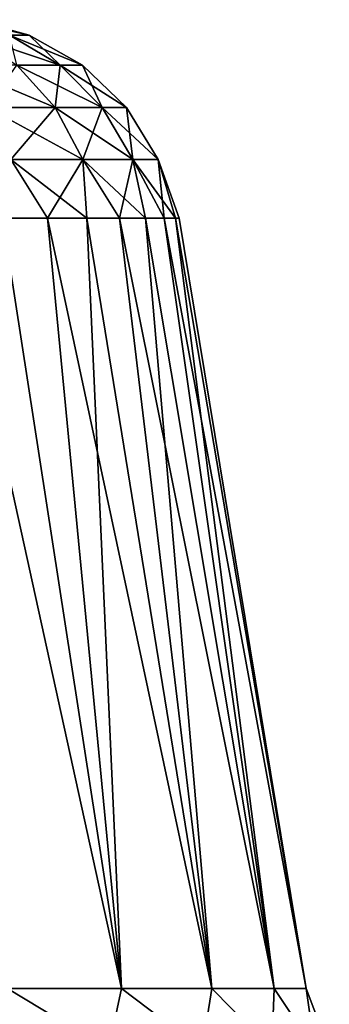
# Model space of a CAD drawing. Header units: millimetres. Extents: x -234 to 234, y -9 to 180.
# Tile 9 of 117: x -189 to -181, y 6 to 30. Entities that reach past the tile are written whole.
import ezdxf

# ---------------------------------------------------------------- set-up
doc = ezdxf.new("R2010")
doc.units = ezdxf.units.MM
doc.header["$LTSCALE"] = 106.095679
for name, color, linetype in [('137', 7, 'CONTINUOUS'), ('138', 7, 'CONTINUOUS'), ('139', 7, 'CONTINUOUS')]:
    doc.layers.add(name, color=color, linetype=linetype)

msp = doc.modelspace()

# ---------------------------------------------------------------- linework, layer by layer
at = {"layer": '137', "color": 7, "linetype": 'CONTINUOUS', "true_color": 0xa2afbf}
for points in [[(-190.074, 30.5, 1.211), (-190.292, 30.5, 2.398), (-188.577, 30.111, 1.201), (-190.074, 30.5, 1.211)], [(-190.292, 30.5, 2.398), (-189.076, 30.111, 3.549), (-188.577, 30.111, 1.201), (-190.292, 30.5, 2.398)], [(-190, 30.5, 0.006), (-190.074, 30.5, 1.211), (-188.577, 30.111, 1.201), (-190, 30.5, 0.006)], [(-190.072, 30.5, -1.2), (-190, 30.5, 0.006), (-188.577, 30.111, -1.201), (-190.072, 30.5, -1.2)], [(-190.072, 30.5, -1.2), (-188.577, 30.111, -1.201), (-189.076, 30.111, -3.549), (-190.072, 30.5, -1.2)], [(-190, 30.5, 0.006), (-188.577, 30.111, 1.201), (-188.577, 30.111, -1.201), (-190, 30.5, 0.006)], [(-188.887, 29.357, 6.416), (-187.796, 29.357, 3.965), (-190.053, 30.111, 5.743), (-188.887, 29.357, 6.416)], [(-190.053, 30.111, 5.743), (-187.796, 29.357, 3.965), (-189.076, 30.111, 3.549), (-190.053, 30.111, 5.743)], [(-187.796, 29.357, 3.965), (-187.238, 29.357, 1.341), (-189.076, 30.111, 3.549), (-187.796, 29.357, 3.965)], [(-189.076, 30.111, 3.549), (-187.238, 29.357, 1.341), (-188.577, 30.111, 1.201), (-189.076, 30.111, 3.549)], [(-187.796, 29.357, -3.965), (-188.887, 29.357, -6.416), (-189.076, 30.111, -3.549), (-187.796, 29.357, -3.965)], [(-188.577, 30.111, -1.201), (-187.796, 29.357, -3.965), (-189.076, 30.111, -3.549), (-188.577, 30.111, -1.201)], [(-187.238, 29.357, 1.341), (-187.238, 29.357, -1.341), (-188.577, 30.111, 1.201), (-187.238, 29.357, 1.341)], [(-187.238, 29.357, -1.341), (-187.796, 29.357, -3.965), (-188.577, 30.111, -1.201), (-187.238, 29.357, -1.341)], [(-188.577, 30.111, 1.201), (-187.238, 29.357, -1.341), (-188.577, 30.111, -1.201), (-188.577, 30.111, 1.201)], [(-189.637, 28.289, 9.33), (-187.924, 28.289, 6.972), (-190.464, 29.357, 8.586), (-189.637, 28.289, 9.33)], [(-190.464, 29.357, 8.586), (-187.924, 28.289, 6.972), (-188.887, 29.357, 6.416), (-190.464, 29.357, 8.586)], [(-187.924, 28.289, -6.972), (-189.637, 28.289, -9.33), (-188.887, 29.357, -6.416), (-187.924, 28.289, -6.972)], [(-187.924, 28.289, 6.972), (-186.738, 28.289, 4.309), (-188.887, 29.357, 6.416), (-187.924, 28.289, 6.972)], [(-188.887, 29.357, 6.416), (-186.738, 28.289, 4.309), (-187.796, 29.357, 3.965), (-188.887, 29.357, 6.416)], [(-187.796, 29.357, -3.965), (-187.924, 28.289, -6.972), (-188.887, 29.357, -6.416), (-187.796, 29.357, -3.965)], [(-186.738, 28.289, -4.309), (-187.924, 28.289, -6.972), (-187.796, 29.357, -3.965), (-186.738, 28.289, -4.309)], [(-186.738, 28.289, 4.309), (-186.132, 28.289, 1.458), (-187.796, 29.357, 3.965), (-186.738, 28.289, 4.309)], [(-187.796, 29.357, 3.965), (-186.132, 28.289, 1.458), (-187.238, 29.357, 1.341), (-187.796, 29.357, 3.965)], [(-187.238, 29.357, -1.341), (-186.738, 28.289, -4.309), (-187.796, 29.357, -3.965), (-187.238, 29.357, -1.341)], [(-186.132, 28.289, 1.458), (-186.132, 28.289, -1.458), (-187.238, 29.357, 1.341), (-186.132, 28.289, 1.458)], [(-186.132, 28.289, -1.458), (-186.738, 28.289, -4.309), (-187.238, 29.357, -1.341), (-186.132, 28.289, -1.458)], [(-187.238, 29.357, 1.341), (-186.132, 28.289, -1.458), (-187.238, 29.357, -1.341), (-187.238, 29.357, 1.341)], [(-189.038, 26.974, 9.87), (-187.225, 26.974, 7.376), (-189.637, 28.289, 9.33), (-189.038, 26.974, 9.87)], [(-189.637, 28.289, 9.33), (-187.225, 26.974, 7.376), (-187.924, 28.289, 6.972), (-189.637, 28.289, 9.33)], [(-187.924, 28.289, -6.972), (-189.038, 26.974, -9.87), (-189.637, 28.289, -9.33), (-187.924, 28.289, -6.972)], [(-187.225, 26.974, -7.376), (-189.038, 26.974, -9.87), (-187.924, 28.289, -6.972), (-187.225, 26.974, -7.376)], [(-187.225, 26.974, 7.376), (-185.971, 26.974, 4.558), (-187.924, 28.289, 6.972), (-187.225, 26.974, 7.376)], [(-187.924, 28.289, 6.972), (-185.971, 26.974, 4.558), (-186.738, 28.289, 4.309), (-187.924, 28.289, 6.972)], [(-186.738, 28.289, -4.309), (-187.225, 26.974, -7.376), (-187.924, 28.289, -6.972), (-186.738, 28.289, -4.309)], [(-185.971, 26.974, -4.558), (-187.225, 26.974, -7.376), (-186.738, 28.289, -4.309), (-185.971, 26.974, -4.558)], [(-185.971, 26.974, 4.558), (-185.33, 26.974, 1.542), (-186.738, 28.289, 4.309), (-185.971, 26.974, 4.558)], [(-186.738, 28.289, 4.309), (-185.33, 26.974, 1.542), (-186.132, 28.289, 1.458), (-186.738, 28.289, 4.309)], [(-186.132, 28.289, -1.458), (-185.971, 26.974, -4.558), (-186.738, 28.289, -4.309), (-186.132, 28.289, -1.458)], [(-185.33, 26.974, 1.542), (-185.33, 26.974, -1.542), (-186.132, 28.289, 1.458), (-185.33, 26.974, 1.542)], [(-185.33, 26.974, -1.542), (-185.971, 26.974, -4.558), (-186.132, 28.289, -1.458), (-185.33, 26.974, -1.542)], [(-186.132, 28.289, 1.458), (-185.33, 26.974, -1.542), (-186.132, 28.289, -1.458), (-186.132, 28.289, 1.458)], [(-188.116, 25.5, -9.477), (-189.252, 25.5, -10.748), (-189.038, 26.974, -9.87), (-188.116, 25.5, -9.477)], [(-189.252, 25.5, 10.748), (-188.116, 25.5, 9.477), (-189.038, 26.974, 9.87), (-189.252, 25.5, 10.748)], [(-187.225, 26.974, -7.376), (-188.116, 25.5, -9.477), (-189.038, 26.974, -9.87), (-187.225, 26.974, -7.376)], [(-188.116, 25.5, 9.477), (-187.13, 25.5, 8.087), (-189.038, 26.974, 9.87), (-188.116, 25.5, 9.477)], [(-189.038, 26.974, 9.87), (-187.13, 25.5, 8.087), (-187.225, 26.974, 7.376), (-189.038, 26.974, 9.87)], [(-187.13, 25.5, -8.087), (-188.116, 25.5, -9.477), (-187.225, 26.974, -7.376), (-187.13, 25.5, -8.087)], [(-186.305, 25.5, -6.595), (-187.13, 25.5, -8.087), (-187.225, 26.974, -7.376), (-186.305, 25.5, -6.595)], [(-185.971, 26.974, -4.558), (-186.305, 25.5, -6.595), (-187.225, 26.974, -7.376), (-185.971, 26.974, -4.558)], [(-186.305, 25.5, 6.595), (-185.653, 25.5, 5.02), (-187.225, 26.974, 7.376), (-186.305, 25.5, 6.595)], [(-187.225, 26.974, 7.376), (-185.653, 25.5, 5.02), (-185.971, 26.974, 4.558), (-187.225, 26.974, 7.376)], [(-187.13, 25.5, 8.087), (-186.305, 25.5, 6.595), (-187.225, 26.974, 7.376), (-187.13, 25.5, 8.087)], [(-185.653, 25.5, -5.02), (-186.305, 25.5, -6.595), (-185.971, 26.974, -4.558), (-185.653, 25.5, -5.02)], [(-185.181, 25.5, -3.382), (-185.653, 25.5, -5.02), (-185.971, 26.974, -4.558), (-185.181, 25.5, -3.382)], [(-185.33, 26.974, -1.542), (-185.181, 25.5, -3.382), (-185.971, 26.974, -4.558), (-185.33, 26.974, -1.542)], [(-185.181, 25.5, 3.382), (-184.896, 25.5, 1.702), (-185.971, 26.974, 4.558), (-185.181, 25.5, 3.382)], [(-185.971, 26.974, 4.558), (-184.896, 25.5, 1.702), (-185.33, 26.974, 1.542), (-185.971, 26.974, 4.558)], [(-185.653, 25.5, 5.02), (-185.181, 25.5, 3.382), (-185.971, 26.974, 4.558), (-185.653, 25.5, 5.02)], [(-184.896, 25.5, -1.702), (-185.181, 25.5, -3.382), (-185.33, 26.974, -1.542), (-184.896, 25.5, -1.702)], [(-184.8, 25.5), (-184.896, 25.5, -1.702), (-185.33, 26.974, -1.542), (-184.8, 25.5)], [(-184.896, 25.5, 1.702), (-184.8, 25.5), (-185.33, 26.974, 1.542), (-184.896, 25.5, 1.702)], [(-185.33, 26.974, 1.542), (-184.8, 25.5), (-185.33, 26.974, -1.542), (-185.33, 26.974, 1.542)]]:
    msp.add_3dface(points, dxfattribs=at)
at = {"layer": '138', "color": 7, "linetype": 'CONTINUOUS', "true_color": 0xa2afbf}
for points in [[(-189.252, 25.5, 10.748), (-190.523, 25.5, 11.884), (-186.252, 6.081, 12.379), (-189.252, 25.5, 10.748)], [(-186.252, 6.081, 12.379), (-190.523, 25.5, 11.884), (-189.126, 6.081, 14.967), (-186.252, 6.081, 12.379)], [(-189.252, 25.5, -10.748), (-188.116, 25.5, -9.477), (-186.252, 6.081, -12.379), (-189.252, 25.5, -10.748)], [(-189.126, 6.081, -14.967), (-189.252, 25.5, -10.748), (-186.252, 6.081, -12.379), (-189.126, 6.081, -14.967)], [(-188.116, 25.5, 9.477), (-189.252, 25.5, 10.748), (-186.252, 6.081, 12.379), (-188.116, 25.5, 9.477)], [(-188.116, 25.5, -9.477), (-187.13, 25.5, -8.087), (-186.252, 6.081, -12.379), (-188.116, 25.5, -9.477)], [(-187.13, 25.5, 8.087), (-188.116, 25.5, 9.477), (-183.979, 6.081, 9.25), (-187.13, 25.5, 8.087)], [(-183.979, 6.081, 9.25), (-188.116, 25.5, 9.477), (-186.252, 6.081, 12.379), (-183.979, 6.081, 9.25)], [(-187.13, 25.5, -8.087), (-186.305, 25.5, -6.595), (-183.979, 6.081, -9.25), (-187.13, 25.5, -8.087)], [(-186.252, 6.081, -12.379), (-187.13, 25.5, -8.087), (-183.979, 6.081, -9.25), (-186.252, 6.081, -12.379)], [(-186.305, 25.5, 6.595), (-187.13, 25.5, 8.087), (-183.979, 6.081, 9.25), (-186.305, 25.5, 6.595)], [(-186.305, 25.5, -6.595), (-185.653, 25.5, -5.02), (-183.979, 6.081, -9.25), (-186.305, 25.5, -6.595)], [(-185.653, 25.5, 5.02), (-186.305, 25.5, 6.595), (-182.405, 6.081, 5.717), (-185.653, 25.5, 5.02)], [(-182.405, 6.081, 5.717), (-186.305, 25.5, 6.595), (-183.979, 6.081, 9.25), (-182.405, 6.081, 5.717)], [(-185.653, 25.5, -5.02), (-185.181, 25.5, -3.382), (-182.405, 6.081, -5.717), (-185.653, 25.5, -5.02)], [(-183.979, 6.081, -9.25), (-185.653, 25.5, -5.02), (-182.405, 6.081, -5.717), (-183.979, 6.081, -9.25)], [(-185.181, 25.5, 3.382), (-185.653, 25.5, 5.02), (-182.405, 6.081, 5.717), (-185.181, 25.5, 3.382)], [(-185.181, 25.5, -3.382), (-184.896, 25.5, -1.702), (-182.405, 6.081, -5.717), (-185.181, 25.5, -3.382)], [(-184.896, 25.5, 1.702), (-185.181, 25.5, 3.382), (-181.601, 6.081, 1.934), (-184.896, 25.5, 1.702)], [(-181.601, 6.081, 1.934), (-185.181, 25.5, 3.382), (-182.405, 6.081, 5.717), (-181.601, 6.081, 1.934)], [(-184.896, 25.5, -1.702), (-184.8, 25.5), (-181.601, 6.081, -1.934), (-184.896, 25.5, -1.702)], [(-182.405, 6.081, -5.717), (-184.896, 25.5, -1.702), (-181.601, 6.081, -1.934), (-182.405, 6.081, -5.717)], [(-184.8, 25.5), (-184.896, 25.5, 1.702), (-181.601, 6.081, 1.934), (-184.8, 25.5)], [(-181.601, 6.081, -1.934), (-184.8, 25.5), (-181.601, 6.081, 1.934), (-181.601, 6.081, -1.934)]]:
    msp.add_3dface(points, dxfattribs=at)
at = {"layer": '139', "color": 7, "linetype": 'CONTINUOUS', "true_color": 0xa2afbf}
for points in [[(-189.455, 4.543, -15.782), (-189.126, 6.081, -14.967), (-186.578, 4.543, -13.422), (-189.455, 4.543, -15.782)], [(-186.578, 4.543, 13.422), (-189.126, 6.081, 14.967), (-189.455, 4.543, 15.782), (-186.578, 4.543, 13.422)], [(-189.126, 6.081, -14.967), (-186.252, 6.081, -12.379), (-186.578, 4.543, -13.422), (-189.126, 6.081, -14.967)], [(-186.252, 6.081, 12.379), (-189.126, 6.081, 14.967), (-186.578, 4.543, 13.422), (-186.252, 6.081, 12.379)], [(-186.578, 4.543, -13.422), (-186.252, 6.081, -12.379), (-184.218, 4.543, -10.545), (-186.578, 4.543, -13.422)], [(-184.218, 4.543, 10.545), (-186.252, 6.081, 12.379), (-186.578, 4.543, 13.422), (-184.218, 4.543, 10.545)], [(-186.252, 6.081, -12.379), (-183.979, 6.081, -9.25), (-184.218, 4.543, -10.545), (-186.252, 6.081, -12.379)], [(-183.979, 6.081, 9.25), (-186.252, 6.081, 12.379), (-184.218, 4.543, 10.545), (-183.979, 6.081, 9.25)], [(-184.218, 4.543, -10.545), (-183.979, 6.081, -9.25), (-182.464, 4.543, -7.264), (-184.218, 4.543, -10.545)], [(-182.464, 4.543, 7.264), (-183.979, 6.081, 9.25), (-184.218, 4.543, 10.545), (-182.464, 4.543, 7.264)], [(-183.979, 6.081, -9.25), (-182.405, 6.081, -5.717), (-182.464, 4.543, -7.264), (-183.979, 6.081, -9.25)], [(-182.405, 6.081, 5.717), (-183.979, 6.081, 9.25), (-182.464, 4.543, 7.264), (-182.405, 6.081, 5.717)], [(-182.464, 4.543, -7.264), (-182.405, 6.081, -5.717), (-181.384, 4.543, -3.703), (-182.464, 4.543, -7.264)], [(-181.384, 4.543, 3.703), (-182.405, 6.081, 5.717), (-182.464, 4.543, 7.264), (-181.384, 4.543, 3.703)], [(-182.405, 6.081, -5.717), (-181.601, 6.081, -1.934), (-181.384, 4.543, -3.703), (-182.405, 6.081, -5.717)], [(-181.601, 6.081, 1.934), (-182.405, 6.081, 5.717), (-181.384, 4.543, 3.703), (-181.601, 6.081, 1.934)], [(-181.601, 6.081, -1.934), (-181.601, 6.081, 1.934), (-181.019, 4.543), (-181.601, 6.081, -1.934)], [(-181.384, 4.543, -3.703), (-181.601, 6.081, -1.934), (-181.019, 4.543), (-181.384, 4.543, -3.703)], [(-181.019, 4.543), (-181.601, 6.081, 1.934), (-181.384, 4.543, 3.703), (-181.019, 4.543)]]:
    msp.add_3dface(points, dxfattribs=at)

doc.saveas('drawing.dxf')
